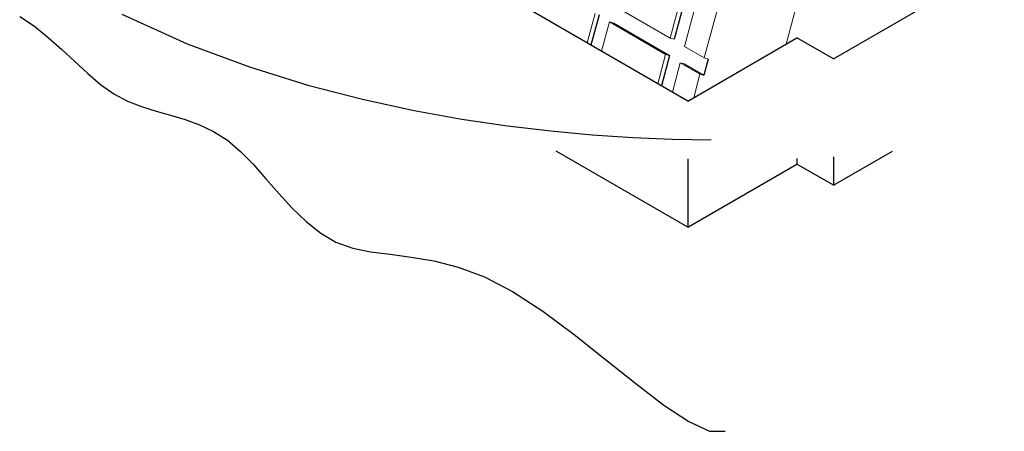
# Model space of a CAD drawing. Header units: millimetres. Extents: x 659 to 1031, y -73 to 11.
# Tile 95 of 141: x 923.358 to 925.748, y -36.02 to -35.022. Entities that reach past the tile are written whole.
import ezdxf

# ---------------------------------------------------------------- set-up
doc = ezdxf.new("R2010")
doc.units = ezdxf.units.MM
doc.header["$MEASUREMENT"] = 0
for name, color, linetype, lineweight in [('C02', 2, 'Continuous', 30), ('C025', 54, 'Continuous', 5), ('C03', 3, 'Continuous', 30)]:
    doc.layers.add(name, color=color, linetype=linetype, lineweight=lineweight)

msp = doc.modelspace()

# ---------------------------------------------------------------- linework, layer by layer
at = {"layer": 'C02'}
for p, q in [((925.3329, -35.1171), (926.8348, -34.2499)), ((924.9793, -35.2191), (923.3895, -34.301)), ((924.9872, -34.9176), (924.9461, -35.0693)), ((924.7645, -35.0098), (924.744, -35.0835)), ((924.7997, -35.0302), (924.9354, -35.1087)), ((924.9793, -35.2191), (925.244, -35.0661)), ((925.3329, -35.1171), (925.244, -35.0661)), ((924.9354, -35.1087), (924.9159, -35.1825)), ((925.0291, -35.1173), (925.0184, -35.1567)), ((924.9706, -35.1291), (925.0184, -35.1567)), ((924.9793, -35.5252), (924.66, -35.3406)), ((924.9793, -35.3594), (924.9793, -35.5252)), ((925.244, -35.3582), (925.244, -35.3722)), ((925.3329, -35.4232), (925.4764, -35.3405)), ((925.3329, -35.3543), (925.3329, -35.4232)), ((924.9793, -35.5252), (925.244, -35.3722)), ((925.3329, -35.4232), (925.244, -35.3722))]:
    msp.add_line(p, q, dxfattribs=at)
msp.add_lwpolyline([(923.3582, -35.0146), (923.3944, -35.0378), (923.4276, -35.0648), (923.4608, -35.0939), (923.492, -35.1237), (923.5233, -35.1527), (923.5545, -35.1792), (923.5868, -35.2017), (923.62, -35.2192), (923.6541, -35.2327), (923.6893, -35.2437), (923.7245, -35.2537), (923.7596, -35.2642), (923.7948, -35.2767), (923.8289, -35.2929), (923.8622, -35.314), (923.8944, -35.3412), (923.9256, -35.3732), (923.9559, -35.408), (923.9881, -35.4439), (924.0194, -35.479), (924.0536, -35.5115), (924.0887, -35.5395), (924.1258, -35.5612), (924.1668, -35.5755), (924.2098, -35.5844), (924.2577, -35.5907), (924.3084, -35.5972), (924.3631, -35.6066), (924.4227, -35.6218), (924.4862, -35.6455), (924.5545, -35.6805), (924.6278, -35.7283), (924.7039, -35.785), (924.7801, -35.8453), (924.8534, -35.9041), (924.9217, -35.9561), (924.9823, -35.9962), (925.0321, -36.0191), (925.0702, -36.0196)], dxfattribs=at)
at = {"layer": 'C025'}
for p, q in [((924.9364, -35.0667), (924.9774, -34.9149)), ((924.9715, -35.0871), (925.0125, -34.9353)), ((925.0194, -35.1146), (925.0604, -34.9629)), ((924.9364, -35.0667), (924.8006, -34.9881)), ((925.2186, -35.0811), (925.2411, -34.9961)), ((924.7352, -35.0782), (924.7547, -35.0071)), ((924.7704, -35.0986), (924.7899, -35.0275)), ((924.9256, -35.1061), (924.7899, -35.0275)), ((924.7899, -35.0275), (924.7997, -35.0302)), ((924.9364, -35.0667), (924.9461, -35.0693)), ((925.0194, -35.1146), (924.9715, -35.0871)), ((925.0194, -35.1146), (924.9715, -35.0871)), ((924.9071, -35.1772), (924.9256, -35.1061)), ((924.9256, -35.1061), (924.9354, -35.1087)), ((925.0194, -35.1146), (925.0291, -35.1173)), ((924.9422, -35.1976), (924.9608, -35.1265)), ((925.0086, -35.154), (924.9608, -35.1265)), ((924.9608, -35.1265), (924.9706, -35.1291)), ((924.994, -35.211), (925.0086, -35.154)), ((925.0086, -35.154), (925.0184, -35.1567))]:
    msp.add_line(p, q, dxfattribs=at)
at = {"layer": 'C03'}
msp.add_lwpolyline([(923.6063, -35.0089), (923.7645, -35.0805), (923.9159, -35.1366), (924.0575, -35.1805), (924.1903, -35.2149), (924.3153, -35.2418), (924.4315, -35.2628), (924.5418, -35.2791), (924.6473, -35.2916), (924.7479, -35.3008), (924.8465, -35.3074), (924.9422, -35.3115), (925.036, -35.3133)], dxfattribs=at)

doc.saveas('drawing.dxf')
